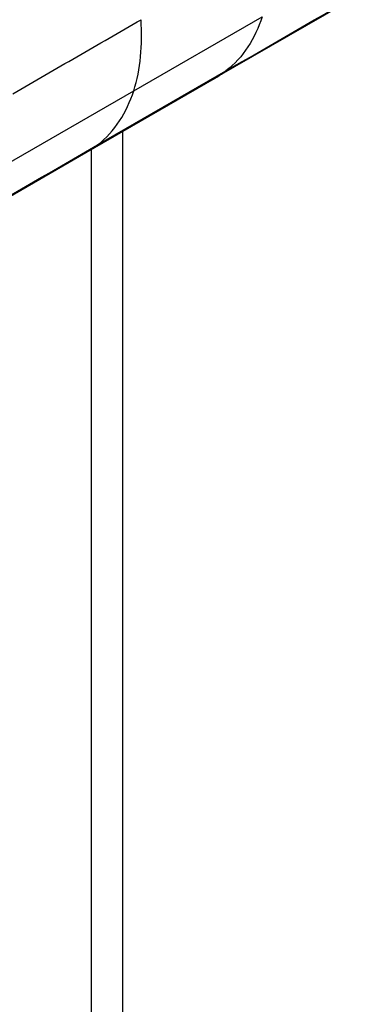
# Paper-space layout '_Isometric' of a CAD drawing. Header units: millimetres. Extents: x -681 to 994, y -334 to 1074.
# Tile 16 of 20: x 762 to 808, y -45 to 90. Entities that reach past the tile are written whole.
import ezdxf

# ---------------------------------------------------------------- set-up
doc = ezdxf.new("R2010")
doc.units = ezdxf.units.MM

psp = doc.layouts.new('_Isometric')

# ---------------------------------------------------------------- linework, layer by layer
at = {"color": 7, "linetype": 'Continuous', "lineweight": 25}
for p, q in [((789.33, 82.05), (806.52, 91.97)), ((777.95, 80.15), (795.5, 90.28)), ((773, 72.74), (790.56, 82.87)), ((771.42, 71.7), (788.97, 81.83)), ((788.97, 81.84), (789.27, 82.01)), ((760.4, 70.02), (777.95, 80.15)), ((776.4, 74.58), (776.4, -173.89)), ((753.86, 61.57), (771.41, 71.7)), ((771.4, 71.73), (773, 72.74)), ((772.16, -173.89), (772.16, 72.13))]:
    psp.add_line(p, q, dxfattribs=at)
for points in [[(790.56, 82.87), (796.41, 86.25), (802.26, 89.63), (808.11, 93.01)], [(761.41, 79.75), (764.33, 81.44), (770.18, 84.81), (776.03, 88.19), (778.95, 89.88)], [(755.46, 62.61), (761.3, 65.99), (767.15, 69.36), (773, 72.74)]]:
    psp.add_open_spline(points, degree=3, dxfattribs=at)
for points, knots in [([(795.5, 90.28), (795.03, 88.81), (794.39, 87.42), (792.75, 84.91), (791.75, 83.79), (790.56, 82.87)], [0, 0, 0, 0, 0.5, 0.5, 1, 1, 1, 1]), ([(777.95, 80.15), (778.42, 81.62), (778.72, 83.19), (779.04, 86.45), (779.06, 88.14), (778.95, 89.88)], [0, 0, 0, 0, 0.5, 0.5, 1, 1, 1, 1]), ([(788.96, 81.85), (789.08, 81.91), (789.64, 82.19), (790.15, 82.57), (790.56, 82.87)], [0, 0, 0, 0, 0.205465, 1, 1, 1, 1]), ([(773, 72.74), (774.2, 73.66), (775.2, 74.78), (776.84, 77.29), (777.47, 78.68), (777.95, 80.15)], [0, 0, 0, 0, 0.5, 0.5, 1, 1, 1, 1])]:
    psp.add_open_spline(points, degree=3, knots=knots, dxfattribs=at)

doc.saveas('drawing.dxf')
